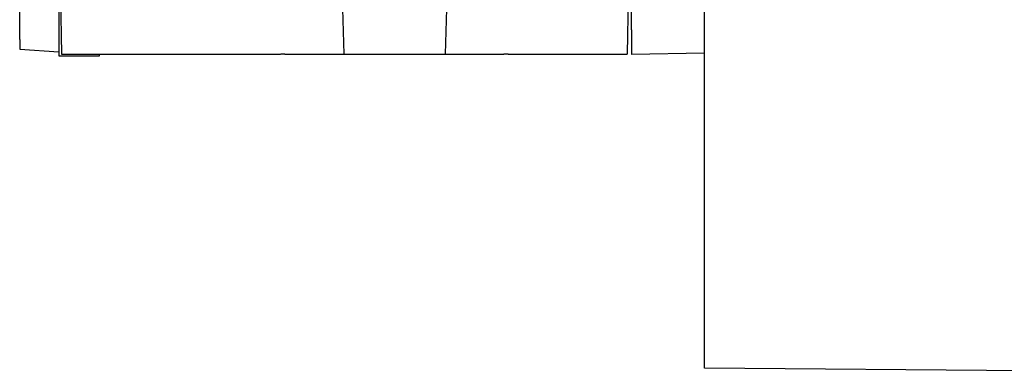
# Model space of a CAD drawing. Header units: millimetres. Extents: x 7187 to 8806, y -3756 to -2918.
# Tile 118 of 250: x 7693 to 7732, y -3256 to -3242. Entities that reach past the tile are written whole.
import ezdxf

# ---------------------------------------------------------------- set-up
doc = ezdxf.new("R2010")
doc.units = ezdxf.units.MM
doc.header["$LTSCALE"] = 3

msp = doc.modelspace()

# ---------------------------------------------------------------- linework, layer by layer
at = {"linetype": 'Continuous', "lineweight": 30}
for p, q in [((7720.268, -3251.626), (7720.268, -3036.226)), ((7717.312, -3242.023), (7717.312, -3232.677)), ((7692.541, -3242.414), (7692.541, -3239.686)), ((7694.128, -3239.686), (7694.128, -3242.414)), ((7694.192, -3240.604), (7694.24, -3243.004)), ((7705.593, -3240.604), (7705.661, -3243.004)), ((7709.837, -3240.604), (7709.768, -3243.004)), ((7717.188, -3240.604), (7717.14, -3243.004)), ((7692.541, -3242.414), (7692.541, -3242.81)), ((7694.128, -3242.414), (7694.128, -3242.91)), ((7692.541, -3242.81), (7694.128, -3242.91)), ((7694.128, -3242.91), (7694.128, -3243.076)), ((7694.128, -3243.076), (7695.778, -3243.076)), ((7694.24, -3243.004), (7703.108, -3243.004)), ((7695.778, -3243.076), (7695.778, -3243.004)), ((7703.283, -3243.004), (7705.661, -3243.004)), ((7705.661, -3243.004), (7709.768, -3243.004)), ((7709.768, -3243.004), (7712.147, -3243.004)), ((7712.321, -3243.004), (7717.14, -3243.004)), ((7720.268, -3242.971), (7717.312, -3243.023)), ((7720.268, -3255.711), (7720.268, -3251.626)), ((7739.468, -3255.878), (7720.268, -3255.711))]:
    msp.add_line(p, q, dxfattribs=at)
for points in [[(7717.312, -3242.021, 0), (7717.312, -3242.031, 0), (7717.312, -3242.041, 0), (7717.312, -3242.041, 0), (7717.312, -3242.051, 0), (7717.312, -3242.061, 0), (7717.312, -3242.061, 0), (7717.312, -3242.071, 0), (7717.312, -3242.081, 0), (7717.312, -3242.091, 0), (7717.312, -3242.091, 0), (7717.312, -3242.101, 0), (7717.312, -3242.111, 0), (7717.312, -3242.111, 0), (7717.312, -3242.121, 0), (7717.312, -3242.131, 0), (7717.312, -3242.131, 0), (7717.312, -3242.141, 0), (7717.312, -3242.151, 0), (7717.312, -3242.161, 0), (7717.312, -3242.161, 0), (7717.312, -3242.171, 0), (7717.312, -3242.181, 0), (7717.312, -3242.181, 0), (7717.312, -3242.191, 0), (7717.312, -3242.201, 0), (7717.312, -3242.201, 0), (7717.312, -3242.211, 0), (7717.312, -3242.221, 0), (7717.312, -3242.221, 0), (7717.312, -3242.231, 0), (7717.312, -3242.241, 0), (7717.312, -3242.251, 0), (7717.312, -3242.251, 0), (7717.312, -3242.261, 0), (7717.312, -3242.271, 0), (7717.312, -3242.271, 0), (7717.312, -3242.281, 0), (7717.312, -3242.291, 0), (7717.312, -3242.291, 0), (7717.312, -3242.301, 0), (7717.312, -3242.311, 0), (7717.312, -3242.311, 0), (7717.312, -3242.321, 0), (7717.312, -3242.331, 0), (7717.312, -3242.331, 0), (7717.312, -3242.341, 0), (7717.312, -3242.351, 0), (7717.312, -3242.351, 0), (7717.312, -3242.361, 0), (7717.312, -3242.371, 0), (7717.312, -3242.371, 0), (7717.312, -3242.381, 0), (7717.312, -3242.391, 0), (7717.312, -3242.391, 0), (7717.312, -3242.401, 0), (7717.312, -3242.411, 0), (7717.312, -3242.411, 0), (7717.312, -3242.421, 0), (7717.312, -3242.431, 0), (7717.312, -3242.431, 0), (7717.312, -3242.441, 0), (7717.312, -3242.441, 0), (7717.312, -3242.451, 0), (7717.312, -3242.461, 0), (7717.312, -3242.461, 0), (7717.312, -3242.471, 0), (7717.312, -3242.481, 0), (7717.312, -3242.481, 0), (7717.312, -3242.491, 0), (7717.312, -3242.491, 0), (7717.312, -3242.501, 0), (7717.312, -3242.511, 0), (7717.312, -3242.511, 0), (7717.312, -3242.521, 0), (7717.312, -3242.531, 0), (7717.312, -3242.531, 0), (7717.312, -3242.541, 0), (7717.312, -3242.541, 0), (7717.312, -3242.551, 0), (7717.312, -3242.561, 0), (7717.312, -3242.561, 0), (7717.312, -3242.571, 0), (7717.312, -3242.571, 0), (7717.312, -3242.581, 0), (7717.312, -3242.581, 0), (7717.312, -3242.591, 0), (7717.312, -3242.601, 0), (7717.312, -3242.601, 0), (7717.312, -3242.611, 0), (7717.312, -3242.611, 0), (7717.312, -3242.621, 0), (7717.312, -3242.621, 0), (7717.312, -3242.631, 0), (7717.312, -3242.641, 0), (7717.312, -3242.641, 0), (7717.312, -3242.651, 0), (7717.312, -3242.651, 0), (7717.312, -3242.661, 0), (7717.312, -3242.661, 0), (7717.312, -3242.671, 0), (7717.312, -3242.671, 0), (7717.312, -3242.681, 0), (7717.312, -3242.681, 0), (7717.312, -3242.691, 0), (7717.312, -3242.701, 0), (7717.312, -3242.701, 0), (7717.312, -3242.711, 0), (7717.312, -3242.711, 0), (7717.312, -3242.721, 0), (7717.312, -3242.721, 0), (7717.312, -3242.731, 0), (7717.312, -3242.731, 0), (7717.312, -3242.741, 0), (7717.312, -3242.741, 0), (7717.312, -3242.751, 0), (7717.312, -3242.751, 0), (7717.312, -3242.761, 0), (7717.312, -3242.761, 0), (7717.312, -3242.771, 0), (7717.312, -3242.771, 0), (7717.312, -3242.781, 0), (7717.312, -3242.781, 0), (7717.312, -3242.781, 0), (7717.312, -3242.791, 0), (7717.312, -3242.791, 0), (7717.312, -3242.801, 0), (7717.312, -3242.801, 0), (7717.312, -3242.811, 0), (7717.312, -3242.811, 0), (7717.312, -3242.821, 0), (7717.312, -3242.821, 0), (7717.312, -3242.821, 0), (7717.312, -3242.831, 0), (7717.312, -3242.831, 0), (7717.312, -3242.841, 0), (7717.312, -3242.841, 0), (7717.312, -3242.851, 0), (7717.312, -3242.851, 0), (7717.312, -3242.851, 0), (7717.312, -3242.861, 0), (7717.312, -3242.861, 0), (7717.312, -3242.871, 0), (7717.312, -3242.871, 0), (7717.312, -3242.871, 0), (7717.312, -3242.881, 0), (7717.312, -3242.881, 0), (7717.312, -3242.881, 0), (7717.312, -3242.891, 0), (7717.312, -3242.891, 0), (7717.312, -3242.891, 0), (7717.312, -3242.901, 0), (7717.312, -3242.901, 0), (7717.312, -3242.901, 0), (7717.312, -3242.911, 0), (7717.312, -3242.911, 0), (7717.312, -3242.911, 0), (7717.312, -3242.921, 0), (7717.312, -3242.921, 0), (7717.312, -3242.921, 0), (7717.312, -3242.931, 0), (7717.312, -3242.931, 0), (7717.312, -3242.931, 0), (7717.312, -3242.931, 0), (7717.312, -3242.941, 0), (7717.312, -3242.941, 0), (7717.312, -3242.941, 0), (7717.312, -3242.941, 0), (7717.312, -3242.951, 0), (7717.312, -3242.951, 0), (7717.312, -3242.951, 0), (7717.312, -3242.951, 0), (7717.312, -3242.961, 0), (7717.312, -3242.961, 0), (7717.312, -3242.961, 0), (7717.312, -3242.961, 0), (7717.312, -3242.961, 0), (7717.312, -3242.971, 0), (7717.312, -3242.971, 0), (7717.312, -3242.971, 0), (7717.312, -3242.971, 0), (7717.312, -3242.971, 0), (7717.312, -3242.981, 0), (7717.312, -3242.981, 0), (7717.312, -3242.981, 0), (7717.312, -3242.981, 0), (7717.312, -3242.981, 0), (7717.312, -3242.981, 0), (7717.312, -3242.991, 0), (7717.312, -3242.991, 0), (7717.312, -3242.991, 0), (7717.312, -3242.991, 0), (7717.312, -3242.991, 0), (7717.312, -3242.991, 0), (7717.312, -3242.991, 0), (7717.312, -3242.991, 0), (7717.312, -3243.001, 0), (7717.312, -3243.001, 0), (7717.312, -3243.001, 0), (7717.312, -3243.001, 0), (7717.312, -3243.001, 0), (7717.312, -3243.001, 0), (7717.312, -3243.001, 0), (7717.312, -3243.001, 0), (7717.312, -3243.001, 0), (7717.312, -3243.011, 0), (7717.312, -3243.011, 0), (7717.312, -3243.011, 0), (7717.312, -3243.011, 0), (7717.312, -3243.011, 0), (7717.312, -3243.011, 0), (7717.312, -3243.011, 0), (7717.312, -3243.011, 0), (7717.312, -3243.011, 0), (7717.312, -3243.011, 0), (7717.312, -3243.011, 0), (7717.312, -3243.021, 0), (7717.312, -3243.021, 0), (7717.312, -3243.021, 0), (7717.312, -3243.021, 0), (7717.312, -3243.021, 0), (7717.312, -3243.021, 0), (7717.312, -3243.021, 0), (7717.312, -3243.021, 0)], [(7703.282, -3243.001, 0), (7703.282, -3243.001, 0), (7703.282, -3243.001, 0), (7703.282, -3243.001, 0), (7703.282, -3243.001, 0), (7703.282, -3243.001, 0), (7703.282, -3243.001, 0), (7703.282, -3243.001, 0), (7703.282, -3243.001, 0), (7703.282, -3243.001, 0), (7703.272, -3243.001, 0), (7703.272, -3243.001, 0), (7703.272, -3243.001, 0), (7703.272, -3243.001, 0), (7703.272, -3243.001, 0), (7703.272, -3243.001, 0), (7703.272, -3243.001, 0), (7703.272, -3243.001, 0), (7703.272, -3243.001, 0), (7703.272, -3243.001, 0), (7703.272, -3243.001, 0), (7703.272, -3243.001, 0), (7703.272, -3243.001, 0), (7703.272, -3243.001, 0), (7703.272, -3243.001, 0), (7703.262, -3243.001, 0), (7703.262, -3243.001, 0), (7703.262, -3243.001, 0), (7703.262, -3243.001, 0), (7703.262, -3243.001, 0), (7703.262, -3243.001, 0), (7703.262, -3243.001, 0), (7703.262, -3243.001, 0), (7703.262, -3243.001, 0), (7703.262, -3243.001, 0), (7703.262, -3243.001, 0), (7703.262, -3243.001, 0), (7703.262, -3243.001, 0), (7703.262, -3243.001, 0), (7703.262, -3243.001, 0), (7703.252, -3243.001, 0), (7703.252, -3243.001, 0), (7703.252, -3243.001, 0), (7703.252, -3243.001, 0), (7703.252, -3243.001, 0), (7703.252, -3243.001, 0), (7703.252, -3243.001, 0), (7703.252, -3243.001, 0), (7703.252, -3243.001, 0), (7703.252, -3243.001, 0), (7703.252, -3243.001, 0), (7703.252, -3243.001, 0), (7703.252, -3243.001, 0), (7703.252, -3243.001, 0), (7703.242, -3243.001, 0), (7703.242, -3243.001, 0), (7703.242, -3243.001, 0), (7703.242, -3243.001, 0), (7703.242, -3243.001, 0), (7703.242, -3243.001, 0), (7703.242, -3243.001, 0), (7703.242, -3243.001, 0), (7703.242, -3243.001, 0), (7703.242, -3243.001, 0), (7703.242, -3243.001, 0), (7703.242, -3243.001, 0), (7703.242, -3243.001, 0), (7703.242, -3243.001, 0), (7703.232, -3243.001, 0), (7703.232, -3243.001, 0), (7703.232, -3243.001, 0), (7703.232, -3243.001, 0), (7703.232, -3243.001, 0), (7703.232, -3243.001, 0), (7703.232, -3243.001, 0), (7703.232, -3243.001, 0), (7703.232, -3243.001, 0), (7703.232, -3243.001, 0), (7703.232, -3243.001, 0), (7703.232, -3243.001, 0), (7703.232, -3243.001, 0), (7703.222, -3243.001, 0), (7703.222, -3243.001, 0), (7703.222, -3243.001, 0), (7703.222, -3243.001, 0), (7703.222, -3243.001, 0), (7703.222, -3243.001, 0), (7703.222, -3243.001, 0), (7703.222, -3243.001, 0), (7703.222, -3243.001, 0), (7703.222, -3243.001, 0), (7703.222, -3243.001, 0), (7703.222, -3243.001, 0), (7703.222, -3243.001, 0), (7703.212, -3243.001, 0), (7703.212, -3243.001, 0), (7703.212, -3243.001, 0), (7703.212, -3243.001, 0), (7703.212, -3243.001, 0), (7703.212, -3243.001, 0), (7703.212, -3243.001, 0), (7703.212, -3243.001, 0), (7703.212, -3243.001, 0), (7703.212, -3243.001, 0), (7703.212, -3243.001, 0), (7703.212, -3243.001, 0), (7703.202, -3243.001, 0), (7703.202, -3243.001, 0), (7703.202, -3243.001, 0), (7703.202, -3243.001, 0), (7703.202, -3243.001, 0), (7703.202, -3243.001, 0), (7703.202, -3243.001, 0), (7703.202, -3243.001, 0), (7703.202, -3243.001, 0), (7703.202, -3243.001, 0), (7703.202, -3243.001, 0), (7703.202, -3243.001, 0), (7703.202, -3243.001, 0), (7703.192, -3243.001, 0), (7703.192, -3243.001, 0), (7703.192, -3243.001, 0), (7703.192, -3243.001, 0), (7703.192, -3243.001, 0), (7703.192, -3243.001, 0), (7703.192, -3243.001, 0), (7703.192, -3243.001, 0), (7703.192, -3243.001, 0), (7703.192, -3243.001, 0), (7703.192, -3243.001, 0), (7703.192, -3243.001, 0), (7703.182, -3243.001, 0), (7703.182, -3243.001, 0), (7703.182, -3243.001, 0), (7703.182, -3243.001, 0), (7703.182, -3243.001, 0), (7703.182, -3243.001, 0), (7703.182, -3243.001, 0), (7703.182, -3243.001, 0), (7703.182, -3243.001, 0), (7703.182, -3243.001, 0), (7703.182, -3243.001, 0), (7703.182, -3243.001, 0), (7703.172, -3243.001, 0), (7703.172, -3243.001, 0), (7703.172, -3243.001, 0), (7703.172, -3243.001, 0), (7703.172, -3243.001, 0), (7703.172, -3243.001, 0), (7703.172, -3243.001, 0), (7703.172, -3243.001, 0), (7703.172, -3243.001, 0), (7703.172, -3243.001, 0), (7703.172, -3243.001, 0), (7703.172, -3243.001, 0), (7703.162, -3243.001, 0), (7703.162, -3243.001, 0), (7703.162, -3243.001, 0), (7703.162, -3243.001, 0), (7703.162, -3243.001, 0), (7703.162, -3243.001, 0), (7703.162, -3243.001, 0), (7703.162, -3243.001, 0), (7703.162, -3243.001, 0), (7703.162, -3243.001, 0), (7703.162, -3243.001, 0), (7703.162, -3243.001, 0), (7703.152, -3243.001, 0), (7703.152, -3243.001, 0), (7703.152, -3243.001, 0), (7703.152, -3243.001, 0), (7703.152, -3243.001, 0), (7703.152, -3243.001, 0), (7703.152, -3243.001, 0), (7703.152, -3243.001, 0), (7703.152, -3243.001, 0), (7703.152, -3243.001, 0), (7703.152, -3243.001, 0), (7703.152, -3243.001, 0), (7703.142, -3243.001, 0), (7703.142, -3243.001, 0), (7703.142, -3243.001, 0), (7703.142, -3243.001, 0), (7703.142, -3243.001, 0), (7703.142, -3243.001, 0), (7703.142, -3243.001, 0), (7703.142, -3243.001, 0), (7703.142, -3243.001, 0), (7703.142, -3243.001, 0), (7703.142, -3243.001, 0), (7703.132, -3243.001, 0), (7703.132, -3243.001, 0), (7703.132, -3243.001, 0), (7703.132, -3243.001, 0), (7703.132, -3243.001, 0), (7703.132, -3243.001, 0), (7703.132, -3243.001, 0), (7703.132, -3243.001, 0), (7703.132, -3243.001, 0), (7703.132, -3243.001, 0), (7703.132, -3243.001, 0), (7703.132, -3243.001, 0), (7703.122, -3243.001, 0), (7703.122, -3243.001, 0), (7703.122, -3243.001, 0), (7703.122, -3243.001, 0), (7703.122, -3243.001, 0), (7703.122, -3243.001, 0), (7703.122, -3243.001, 0), (7703.122, -3243.001, 0), (7703.122, -3243.001, 0), (7703.122, -3243.001, 0), (7703.122, -3243.001, 0), (7703.112, -3243.001, 0), (7703.112, -3243.001, 0), (7703.112, -3243.001, 0), (7703.112, -3243.001, 0), (7703.112, -3243.001, 0), (7703.112, -3243.001, 0), (7703.112, -3243.001, 0), (7703.112, -3243.001, 0), (7703.112, -3243.001, 0), (7703.112, -3243.001, 0), (7703.112, -3243.001, 0)], [(7712.322, -3243.001, 0), (7712.322, -3243.001, 0), (7712.322, -3243.001, 0), (7712.322, -3243.001, 0), (7712.322, -3243.001, 0), (7712.312, -3243.001, 0), (7712.312, -3243.001, 0), (7712.312, -3243.001, 0), (7712.312, -3243.001, 0), (7712.312, -3243.001, 0), (7712.312, -3243.001, 0), (7712.312, -3243.001, 0), (7712.312, -3243.001, 0), (7712.312, -3243.001, 0), (7712.312, -3243.001, 0), (7712.312, -3243.001, 0), (7712.312, -3243.001, 0), (7712.302, -3243.001, 0), (7712.302, -3243.001, 0), (7712.302, -3243.001, 0), (7712.302, -3243.001, 0), (7712.302, -3243.001, 0), (7712.302, -3243.001, 0), (7712.302, -3243.001, 0), (7712.302, -3243.001, 0), (7712.302, -3243.001, 0), (7712.302, -3243.001, 0), (7712.302, -3243.001, 0), (7712.292, -3243.001, 0), (7712.292, -3243.001, 0), (7712.292, -3243.001, 0), (7712.292, -3243.001, 0), (7712.292, -3243.001, 0), (7712.292, -3243.001, 0), (7712.292, -3243.001, 0), (7712.292, -3243.001, 0), (7712.292, -3243.001, 0), (7712.292, -3243.001, 0), (7712.292, -3243.001, 0), (7712.292, -3243.001, 0), (7712.282, -3243.001, 0), (7712.282, -3243.001, 0), (7712.282, -3243.001, 0), (7712.282, -3243.001, 0), (7712.282, -3243.001, 0), (7712.282, -3243.001, 0), (7712.282, -3243.001, 0), (7712.282, -3243.001, 0), (7712.282, -3243.001, 0), (7712.282, -3243.001, 0), (7712.282, -3243.001, 0), (7712.282, -3243.001, 0), (7712.272, -3243.001, 0), (7712.272, -3243.001, 0), (7712.272, -3243.001, 0), (7712.272, -3243.001, 0), (7712.272, -3243.001, 0), (7712.272, -3243.001, 0), (7712.272, -3243.001, 0), (7712.272, -3243.001, 0), (7712.272, -3243.001, 0), (7712.272, -3243.001, 0), (7712.272, -3243.001, 0), (7712.272, -3243.001, 0), (7712.262, -3243.001, 0), (7712.262, -3243.001, 0), (7712.262, -3243.001, 0), (7712.262, -3243.001, 0), (7712.262, -3243.001, 0), (7712.262, -3243.001, 0), (7712.262, -3243.001, 0), (7712.262, -3243.001, 0), (7712.262, -3243.001, 0), (7712.262, -3243.001, 0), (7712.262, -3243.001, 0), (7712.252, -3243.001, 0), (7712.252, -3243.001, 0), (7712.252, -3243.001, 0), (7712.252, -3243.001, 0), (7712.252, -3243.001, 0), (7712.252, -3243.001, 0), (7712.252, -3243.001, 0), (7712.252, -3243.001, 0), (7712.252, -3243.001, 0), (7712.252, -3243.001, 0), (7712.252, -3243.001, 0), (7712.252, -3243.001, 0), (7712.242, -3243.001, 0), (7712.242, -3243.001, 0), (7712.242, -3243.001, 0), (7712.242, -3243.001, 0), (7712.242, -3243.001, 0), (7712.242, -3243.001, 0), (7712.242, -3243.001, 0), (7712.242, -3243.001, 0), (7712.242, -3243.001, 0), (7712.242, -3243.001, 0), (7712.242, -3243.001, 0), (7712.242, -3243.001, 0), (7712.242, -3243.001, 0), (7712.232, -3243.001, 0), (7712.232, -3243.001, 0), (7712.232, -3243.001, 0), (7712.232, -3243.001, 0), (7712.232, -3243.001, 0), (7712.232, -3243.001, 0), (7712.232, -3243.001, 0), (7712.232, -3243.001, 0), (7712.232, -3243.001, 0), (7712.232, -3243.001, 0), (7712.232, -3243.001, 0), (7712.232, -3243.001, 0), (7712.222, -3243.001, 0), (7712.222, -3243.001, 0), (7712.222, -3243.001, 0), (7712.222, -3243.001, 0), (7712.222, -3243.001, 0), (7712.222, -3243.001, 0), (7712.222, -3243.001, 0), (7712.222, -3243.001, 0), (7712.222, -3243.001, 0), (7712.222, -3243.001, 0), (7712.222, -3243.001, 0), (7712.222, -3243.001, 0), (7712.212, -3243.001, 0), (7712.212, -3243.001, 0), (7712.212, -3243.001, 0), (7712.212, -3243.001, 0), (7712.212, -3243.001, 0), (7712.212, -3243.001, 0), (7712.212, -3243.001, 0), (7712.212, -3243.001, 0), (7712.212, -3243.001, 0), (7712.212, -3243.001, 0), (7712.212, -3243.001, 0), (7712.212, -3243.001, 0), (7712.212, -3243.001, 0), (7712.202, -3243.001, 0), (7712.202, -3243.001, 0), (7712.202, -3243.001, 0), (7712.202, -3243.001, 0), (7712.202, -3243.001, 0), (7712.202, -3243.001, 0), (7712.202, -3243.001, 0), (7712.202, -3243.001, 0), (7712.202, -3243.001, 0), (7712.202, -3243.001, 0), (7712.202, -3243.001, 0), (7712.202, -3243.001, 0), (7712.202, -3243.001, 0), (7712.192, -3243.001, 0), (7712.192, -3243.001, 0), (7712.192, -3243.001, 0), (7712.192, -3243.001, 0), (7712.192, -3243.001, 0), (7712.192, -3243.001, 0), (7712.192, -3243.001, 0), (7712.192, -3243.001, 0), (7712.192, -3243.001, 0), (7712.192, -3243.001, 0), (7712.192, -3243.001, 0), (7712.192, -3243.001, 0), (7712.192, -3243.001, 0), (7712.192, -3243.001, 0), (7712.182, -3243.001, 0), (7712.182, -3243.001, 0), (7712.182, -3243.001, 0), (7712.182, -3243.001, 0), (7712.182, -3243.001, 0), (7712.182, -3243.001, 0), (7712.182, -3243.001, 0), (7712.182, -3243.001, 0), (7712.182, -3243.001, 0), (7712.182, -3243.001, 0), (7712.182, -3243.001, 0), (7712.182, -3243.001, 0), (7712.182, -3243.001, 0), (7712.182, -3243.001, 0), (7712.172, -3243.001, 0), (7712.172, -3243.001, 0), (7712.172, -3243.001, 0), (7712.172, -3243.001, 0), (7712.172, -3243.001, 0), (7712.172, -3243.001, 0), (7712.172, -3243.001, 0), (7712.172, -3243.001, 0), (7712.172, -3243.001, 0), (7712.172, -3243.001, 0), (7712.172, -3243.001, 0), (7712.172, -3243.001, 0), (7712.172, -3243.001, 0), (7712.172, -3243.001, 0), (7712.162, -3243.001, 0), (7712.162, -3243.001, 0), (7712.162, -3243.001, 0), (7712.162, -3243.001, 0), (7712.162, -3243.001, 0), (7712.162, -3243.001, 0), (7712.162, -3243.001, 0), (7712.162, -3243.001, 0), (7712.162, -3243.001, 0), (7712.162, -3243.001, 0), (7712.162, -3243.001, 0), (7712.162, -3243.001, 0), (7712.162, -3243.001, 0), (7712.162, -3243.001, 0), (7712.162, -3243.001, 0), (7712.152, -3243.001, 0), (7712.152, -3243.001, 0), (7712.152, -3243.001, 0), (7712.152, -3243.001, 0), (7712.152, -3243.001, 0), (7712.152, -3243.001, 0), (7712.152, -3243.001, 0), (7712.152, -3243.001, 0), (7712.152, -3243.001, 0), (7712.152, -3243.001, 0), (7712.152, -3243.001, 0), (7712.152, -3243.001, 0), (7712.152, -3243.001, 0), (7712.152, -3243.001, 0), (7712.152, -3243.001, 0), (7712.152, -3243.001, 0), (7712.142, -3243.001, 0)]]:
    msp.add_polyline3d(points, dxfattribs=at)

doc.saveas('drawing.dxf')
